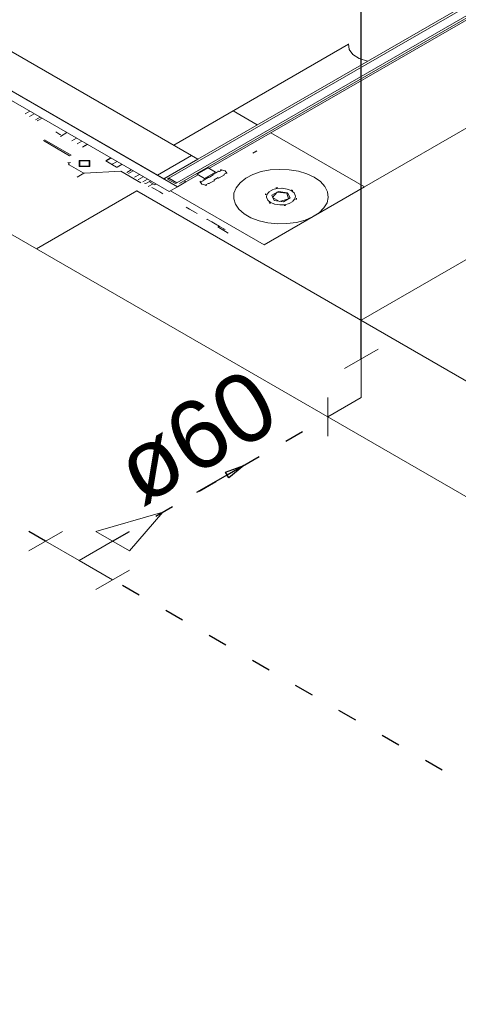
# Model space of a CAD drawing. Header units: millimetres. Extents: x -15 to 153, y -141 to 37.
# Tile 23 of 98: x 16.55 to 18.82, y -52.3 to -47.2. Entities that reach past the tile are written whole.
import ezdxf

# ---------------------------------------------------------------- set-up
doc = ezdxf.new("R2010")
doc.units = ezdxf.units.MM
doc.header["$MEASUREMENT"] = 0
doc.linetypes.add('DOT2', pattern=[3.175, 0, -3.175])
doc.layers.get('0').update_dxf_attribs({"color": 5, "lineweight": 20})
for name, color, linetype, lineweight in [('AF-Conexões', 9, 'Continuous', 20), ('AF-Sentido tubo', 9, 'Continuous', 20), ('AF-Textos tubo', 7, 'Continuous', 20), ('AF-Tubos', 4, 'Continuous', 30), ('AF-Tubos detalhe', 4, 'Continuous', 30)]:
    doc.layers.add(name, color=color, linetype=linetype, lineweight=lineweight)
doc.styles.add('Arial', font='arial.ttf')
doc.dimstyles.get("Standard").update_dxf_attribs({"dimtxt": 0.18, "dimasz": 0.18, "dimexe": 0.18, "dimexo": 0.0625, "dimgap": 0.09, "dimtad": 0, "dimtih": 1, "dimtoh": 1, "dimdec": 4, "dimzin": 0, "dimdsep": 46, "dimtxsty": 'Standard', "dimcen": 0.09, "dimadec": 0, "dimazin": 0, "dimtfac": 1, "dimtdec": 4, "dimtofl": 0, "dimtmove": 0, "dimatfit": 3, "dimfxl": 1, "dimtolj": 1, "dimtzin": 0, "dimarcsym": 0})

msp = doc.modelspace()

# ---------------------------------------------------------------- linework, layer by layer
at = {"linetype": 'Continuous'}
for p, q in [((13.5638, -45.6668), (17.4438, -47.9068)), ((17.3278, -48.0938), (13.2398, -45.7338)), ((17.3708, -48.0688), (13.2828, -45.7088)), ((13.3868, -45.7688), (17.2668, -48.0088)), ((20.2898, -46.3138), (17.3258, -48.0248)), ((20.3308, -46.3378), (17.3678, -48.0488)), ((20.3378, -46.3458), (17.3808, -48.0528)), ((20.1178, -46.4008), (17.4768, -47.9258)), ((20.2028, -46.4338), (17.5338, -47.9748)), ((18.3388, -48.0698), (20.3678, -46.8988)), ((17.3518, -47.8538), (18.2558, -47.3318)), ((16.6068, -47.6778), (16.5828, -47.6918)), ((16.6298, -47.6908), (16.6058, -47.7048)), ((17.6588, -47.6768), (17.7828, -47.7488)), ((16.6608, -47.7088), (16.6368, -47.7228)), ((16.6698, -47.7138), (16.6448, -47.7278)), ((16.7628, -47.7978), (16.7408, -47.7848)), ((16.7648, -47.8088), (16.7988, -47.7888)), ((17.8538, -47.7898), (18.3388, -48.0698)), ((16.6768, -47.8298), (16.8128, -47.9088)), ((16.6828, -47.8258), (16.8198, -47.9048)), ((16.6828, -47.8258), (16.8198, -47.9048)), ((16.7668, -47.7998), (16.7628, -47.7978)), ((16.8478, -47.8168), (16.8238, -47.8308)), ((16.8758, -47.8328), (16.8508, -47.8468)), ((16.9028, -47.8488), (16.8788, -47.8628)), ((16.9048, -47.8498), (16.8808, -47.8638)), ((16.8198, -47.9048), (16.8128, -47.9088)), ((17.0248, -47.9188), (16.9998, -47.9328)), ((17.0088, -47.9398), (16.9998, -47.9348)), ((17.0278, -47.9208), (17.0038, -47.9348)), ((17.0348, -47.9548), (17.0088, -47.9398)), ((17.0578, -47.9378), (17.0328, -47.9518)), ((17.2668, -48.0088), (17.4438, -47.9068)), ((17.2998, -48.0278), (17.4768, -47.9258)), ((17.4768, -47.9258), (17.4438, -47.9068)), ((16.8828, -47.9968), (16.8098, -47.9548)), ((16.8858, -47.9988), (16.8508, -48.0188)), ((17.0768, -47.9888), (16.8898, -47.9988)), ((17.0558, -47.9668), (17.0348, -47.9548)), ((17.0558, -47.9668), (17.0578, -47.9678)), ((17.0838, -47.9528), (17.0588, -47.9668)), ((17.1808, -48.0488), (17.0768, -47.9888)), ((17.1318, -47.9808), (17.1078, -47.9948)), ((17.1418, -47.9868), (17.1178, -48.0008)), ((17.4728, -48.0038), (17.5288, -47.9718)), ((17.5108, -48.0258), (17.5668, -47.9938)), ((17.5668, -47.9938), (17.5288, -47.9718)), ((17.5558, -48.0058), (17.5838, -47.9898)), ((17.5878, -47.9898), (17.5978, -47.9838)), ((17.5928, -47.9828), (17.5948, -47.9818)), ((17.5958, -47.9828), (17.5978, -47.9818)), ((17.6218, -47.9978), (17.6118, -48.0038)), ((17.6268, -47.9988), (17.6258, -47.9998)), ((17.1738, -48.0048), (17.1488, -48.0188)), ((17.1668, -48.0308), (17.1698, -48.0308)), ((17.1938, -48.0168), (17.1698, -48.0308)), ((17.2148, -48.0288), (17.1908, -48.0428)), ((17.2328, -48.0388), (17.2078, -48.0528)), ((17.2528, -48.0588), (17.2258, -48.0428)), ((17.2668, -48.0088), (17.2998, -48.0278)), ((17.3018, -48.0288), (17.3068, -48.0258)), ((17.3068, -48.0258), (17.3048, -48.0248)), ((17.3188, -48.0168), (17.3208, -48.0178)), ((17.3258, -48.0248), (17.3188, -48.0288)), ((17.3608, -48.0528), (17.3188, -48.0288)), ((17.3678, -48.0488), (17.3258, -48.0248)), ((17.3678, -48.0488), (17.3258, -48.0248)), ((17.3608, -48.0528), (17.3678, -48.0488)), ((17.4138, -48.0438), (17.3708, -48.0688)), ((17.4138, -48.0438), (17.4058, -48.0388)), ((17.4778, -48.0068), (17.4138, -48.0438)), ((17.4728, -48.0038), (17.5108, -48.0258)), ((17.4908, -48.0418), (17.4888, -48.0428)), ((17.4888, -48.0448), (17.4908, -48.0438)), ((17.4918, -48.0448), (17.5038, -48.0378)), ((17.5038, -48.0358), (17.5298, -48.0208)), ((17.5598, -48.0378), (17.5338, -48.0528)), ((17.5358, -48.0198), (17.5558, -48.0078)), ((17.5808, -48.0218), (17.5598, -48.0338)), ((17.6138, -48.0068), (17.5858, -48.0228)), ((17.2008, -48.0508), (17.2078, -48.0528)), ((17.2448, -48.0538), (17.2198, -48.0678)), ((17.2518, -48.0798), (17.2388, -48.0728)), ((17.2788, -48.0958), (17.2518, -48.0798)), ((17.2528, -48.0588), (17.2598, -48.0548)), ((17.2948, -48.1048), (17.2788, -48.0958)), ((17.3278, -48.0938), (17.3708, -48.0688)), ((17.3348, -48.0898), (17.8198, -48.3698)), ((17.5288, -48.0518), (17.5168, -48.0588)), ((17.5198, -48.0608), (17.5178, -48.0618)), ((17.5198, -48.0608), (17.5228, -48.0588)), ((17.8198, -48.3698), (18.3388, -48.0698)), ((17.8628, -48.0848), (17.8438, -48.0958)), ((17.9388, -48.0808), (17.9108, -48.0768)), ((17.9808, -48.1168), (17.9738, -48.1008)), ((17.8318, -48.1228), (17.8388, -48.1388)), ((17.9478, -48.1558), (17.9668, -48.1448)), ((17.4328, -48.1848), (17.4158, -48.1748)), ((17.4608, -48.2008), (17.4328, -48.1848)), ((17.4608, -48.2008), (17.4718, -48.2068)), ((17.8728, -48.1588), (17.9008, -48.1628)), ((17.5228, -48.2368), (17.5248, -48.2378)), ((17.5268, -48.2388), (17.5248, -48.2378)), ((17.5478, -48.2508), (17.5268, -48.2388)), ((17.5738, -48.2658), (17.5478, -48.2508)), ((17.5808, -48.2698), (17.5738, -48.2658)), ((17.5928, -48.2848), (17.5788, -48.2768)), ((17.5808, -48.2698), (17.5818, -48.2708)), ((17.5888, -48.2748), (17.5808, -48.2698)), ((17.5858, -48.2728), (17.5808, -48.2758)), ((17.5888, -48.2748), (17.5818, -48.2708)), ((17.6138, -48.2888), (17.5888, -48.2748)), ((17.6198, -48.3008), (17.5928, -48.2848)), ((17.6138, -48.2888), (17.6078, -48.2918)), ((17.6168, -48.2908), (17.6138, -48.2888)), ((17.6338, -48.3088), (17.6198, -48.3008))]:
    msp.add_line(p, q, dxfattribs=at)
msp.add_line((16.6418, -48.3898), (17.1608, -48.0898))
for points in [[(16.6418, -48.3898), (17.1608, -48.0898), (18.3218, -48.7598), (22.0978, -46.5798), (15.8618, -42.9798), (12.0868, -45.1598), (13.2468, -45.8298), (12.7268, -46.1298), (16.6418, -48.3898)], [(20.0018, -49.7298), (17.1608, -48.0898), (16.6418, -48.3898), (19.4818, -50.0298), (20.0018, -49.7298)]]:
    msp.add_lwpolyline(points)
for points in [[(18.2558, -47.3298), (18.2588, -47.3578), (18.2778, -47.3838), (18.3108, -47.4058), (18.3538, -47.4188)], [(17.7818, -47.8838), (17.7598, -47.8958), (17.7818, -47.8838)], [(17.7788, -47.8858), (17.7638, -47.8938), (17.7788, -47.8858)], [(16.8028, -47.9428), (16.8098, -47.9448), (16.8168, -47.9428)], [(16.8098, -47.9468), (16.8068, -47.9508), (16.8098, -47.9548)], [(16.9168, -47.9328), (16.8618, -47.9328), (16.8618, -47.9648), (16.9168, -47.9648), (16.9168, -47.9328)], [(16.9138, -47.9348), (16.8648, -47.9348), (16.8648, -47.9628), (16.9138, -47.9628), (16.9138, -47.9348)], [(16.8828, -47.9968), (16.8858, -47.9978), (16.8898, -47.9988)], [(17.5288, -47.9718), (17.5248, -47.9708), (17.5218, -47.9718)], [(17.5668, -47.9938), (17.5698, -47.9948), (17.5738, -47.9938)], [(17.5828, -47.9888), (17.5818, -47.9888), (17.5798, -47.9898)], [(17.5878, -47.9898), (17.5838, -47.9888), (17.5808, -47.9898)], [(17.5958, -47.9818), (17.5948, -47.9828), (17.5928, -47.9828)], [(17.5978, -47.9838), (17.5978, -47.9838), (17.5958, -47.9828), (17.5958, -47.9828), (17.5948, -47.9838), (17.5948, -47.9838), (17.5928, -47.9828), (17.5928, -47.9828), (17.5928, -47.9828)], [(17.5978, -47.9808), (17.5958, -47.9808), (17.5948, -47.9818)], [(17.6258, -47.9988), (17.6168, -47.9868), (17.5968, -47.9818)], [(17.6238, -48.0008), (17.6238, -48.0008), (17.6238, -48.0008), (17.6238, -48.0008), (17.6238, -48.0008), (17.6238, -47.9988), (17.6238, -47.9988), (17.6238, -47.9988), (17.6218, -47.9978)], [(17.6238, -48.0008), (17.6248, -47.9998), (17.6248, -47.9988)], [(17.6258, -47.9998), (17.6268, -47.9988), (17.6268, -47.9978)], [(18.0788, -48.0198), (18.0408, -48.0018), (17.9968, -47.9888), (17.9488, -47.9808), (17.8998, -47.9788), (17.8508, -47.9818), (17.8038, -47.9908), (17.7608, -48.0058), (17.7248, -48.0248), (17.6948, -48.0478), (17.6738, -48.0738), (17.6628, -48.1018), (17.6618, -48.1308), (17.6708, -48.1588), (17.6888, -48.1848), (17.7158, -48.2088), (17.7508, -48.2298), (17.7928, -48.2448), (17.8388, -48.2558), (17.8878, -48.2608), (17.9368, -48.2598), (17.9858, -48.2538), (18.0308, -48.2418), (18.0698, -48.2248), (18.1038, -48.2038), (18.1288, -48.1788), (18.1448, -48.1518), (18.1508, -48.1238), (18.1468, -48.0948), (18.1338, -48.0678), (18.1108, -48.0418), (18.0788, -48.0198)], [(17.4728, -47.9998), (17.4718, -48.0018), (17.4728, -48.0038)], [(17.4888, -48.0428), (17.4878, -48.0438), (17.4868, -48.0448)], [(17.4888, -48.0438), (17.4968, -48.0558), (17.5178, -48.0608)], [(17.4918, -48.0408), (17.4908, -48.0418), (17.4908, -48.0418), (17.4918, -48.0428), (17.4918, -48.0428), (17.4918, -48.0428), (17.4918, -48.0428), (17.4938, -48.0438), (17.4918, -48.0448)], [(17.4928, -48.0408), (17.4908, -48.0418), (17.4908, -48.0428)], [(17.5038, -48.0338), (17.5028, -48.0348), (17.5028, -48.0348)], [(17.5038, -48.0338), (17.5028, -48.0358), (17.5038, -48.0378)], [(17.5108, -48.0298), (17.5128, -48.0278), (17.5108, -48.0258)], [(17.5298, -48.0188), (17.5298, -48.0188), (17.5298, -48.0188), (17.5298, -48.0188), (17.5298, -48.0188), (17.5298, -48.0188), (17.5298, -48.0208), (17.5298, -48.0208), (17.5298, -48.0208)], [(17.5298, -48.0188), (17.5298, -48.0188), (17.5298, -48.0188), (17.5318, -48.0198), (17.5318, -48.0198), (17.5318, -48.0198), (17.5318, -48.0198), (17.5338, -48.0208), (17.5358, -48.0198)], [(17.5558, -48.0058), (17.5558, -48.0058), (17.5558, -48.0058), (17.5548, -48.0048), (17.5548, -48.0048), (17.5548, -48.0048), (17.5548, -48.0048), (17.5548, -48.0048), (17.5528, -48.0058)], [(17.5558, -48.0078), (17.5558, -48.0078), (17.5548, -48.0068), (17.5548, -48.0068), (17.5548, -48.0068), (17.5548, -48.0068), (17.5528, -48.0058), (17.5528, -48.0058), (17.5528, -48.0058)], [(17.5598, -48.0338), (17.5598, -48.0358), (17.5598, -48.0358), (17.5598, -48.0358), (17.5618, -48.0368), (17.5618, -48.0368), (17.5618, -48.0368), (17.5618, -48.0368), (17.5618, -48.0368)], [(17.5618, -48.0368), (17.5618, -48.0368), (17.5618, -48.0368), (17.5618, -48.0368), (17.5618, -48.0368), (17.5618, -48.0368), (17.5598, -48.0378), (17.5598, -48.0378), (17.5598, -48.0378)], [(17.5838, -48.0238), (17.5838, -48.0238), (17.5838, -48.0238), (17.5838, -48.0238), (17.5838, -48.0238), (17.5818, -48.0228), (17.5818, -48.0228), (17.5818, -48.0228), (17.5808, -48.0218)], [(17.5858, -48.0228), (17.5858, -48.0228), (17.5858, -48.0228), (17.5858, -48.0228), (17.5858, -48.0228), (17.5858, -48.0228), (17.5858, -48.0228), (17.5858, -48.0228), (17.5838, -48.0238)], [(17.6118, -48.0078), (17.6128, -48.0058), (17.6118, -48.0038)], [(17.6118, -48.0078), (17.6128, -48.0068), (17.6128, -48.0068)], [(17.5158, -48.0618), (17.5178, -48.0618), (17.5198, -48.0608)], [(17.5168, -48.0588), (17.5198, -48.0588), (17.5198, -48.0588), (17.5198, -48.0588), (17.5218, -48.0598), (17.5218, -48.0598), (17.5218, -48.0598), (17.5218, -48.0598), (17.5228, -48.0588)], [(17.5198, -48.0598), (17.5218, -48.0588), (17.5228, -48.0588)], [(17.5288, -48.0518), (17.5318, -48.0528), (17.5358, -48.0518)], [(17.5328, -48.0528), (17.5348, -48.0528), (17.5358, -48.0518)], [(17.8448, -48.0958), (17.8338, -48.1088), (17.8318, -48.1228)], [(17.9408, -48.0998), (17.8938, -48.0928), (17.8588, -48.1128), (17.8718, -48.1398), (17.9188, -48.1468), (17.9538, -48.1268), (17.9408, -48.0998)], [(17.9368, -48.1018), (17.8858, -48.0968), (17.8628, -48.1238), (17.8988, -48.1448), (17.9458, -48.1318), (17.9368, -48.1018)], [(17.9118, -48.0768), (17.8868, -48.0778), (17.8638, -48.0838)], [(17.8898, -48.0738), (17.8848, -48.0738), (17.8798, -48.0748)], [(17.9738, -48.1008), (17.9588, -48.0888), (17.9388, -48.0808)], [(17.9678, -48.0888), (17.9638, -48.0858), (17.9608, -48.0848)], [(17.8278, -48.1048), (17.8268, -48.1078), (17.8258, -48.1108)], [(17.8388, -48.1388), (17.8528, -48.1508), (17.8738, -48.1588)], [(17.8448, -48.1508), (17.8478, -48.1538), (17.8518, -48.1548)], [(17.9678, -48.1438), (17.9788, -48.1308), (17.9808, -48.1168)], [(17.9838, -48.1348), (17.9858, -48.1318), (17.9868, -48.1288)], [(17.9008, -48.1628), (17.9258, -48.1618), (17.9478, -48.1558)], [(17.9228, -48.1658), (17.9278, -48.1658), (17.9318, -48.1648)]]:
    msp.add_lwpolyline(points, dxfattribs=at)
at = {"layer": 'AF-Conexões', "linetype": 'Continuous'}
for p, q in [((18.2352, -49.0098), (18.4084, -48.9098)), ((18.3218, -49.1598), (18.3218, -48.9598)), ((18.1486, -49.1598), (18.1486, -49.3598)), ((18.3218, -49.1598), (18.1486, -49.2598)), ((16.9484, -49.8527), (17.2948, -49.7527)), ((17.1216, -49.9527), (17.2948, -49.7527)), ((16.602, -49.9527), (16.7752, -49.8527)), ((16.9484, -49.8527), (17.1216, -49.9527)), ((16.8618, -50.0027), (16.6886, -49.9027)), ((16.8618, -50.0027), (17.035, -49.9027)), ((16.8618, -50.0027), (17.035, -50.1027)), ((16.9484, -50.1527), (17.1216, -50.0527))]:
    msp.add_line(p, q, dxfattribs=at)
at = {"layer": 'AF-Tubos', "linetype": 'DOT2', "ltscale": 0.05}
for p, q in [((17.035, -49.9027), (18.1486, -49.2598)), ((27.2562, -56.0039), (17.035, -50.1027))]:
    msp.add_line(p, q, dxfattribs=at)
at = {"layer": 'AF-Tubos detalhe'}
msp.add_line((18.3218, -48.9598), (18.3218, -41.7599), dxfattribs=at)
at = {"layer": 'AF-Tubos detalhe', "linetype": 'DOT2', "ltscale": 0.05}
msp.add_line((16.6886, -49.9027), (10.1189, -46.1097), dxfattribs=at)

# ---------------------------------------------------------------- texts
at = {"layer": 'AF-Textos tubo', "insert": (17.5565, -49.52), "char_height": 0.353, "width": 1.2708, "attachment_point": 8, "rotation": 30.0001, "line_spacing_factor": 0.798, "style": 'Arial'}
msp.add_mtext('ø60', dxfattribs=at)

# ---------------------------------------------------------------- leaders
at = {"layer": 'AF-Sentido tubo'}
msp.add_leader([(17.7141, -49.5107), (17.4695, -49.6519)], dimstyle='Standard', override={"dimasz": 0.1, "dimldrblk": 'CLOSED'}, dxfattribs=at)

doc.saveas('drawing.dxf')
